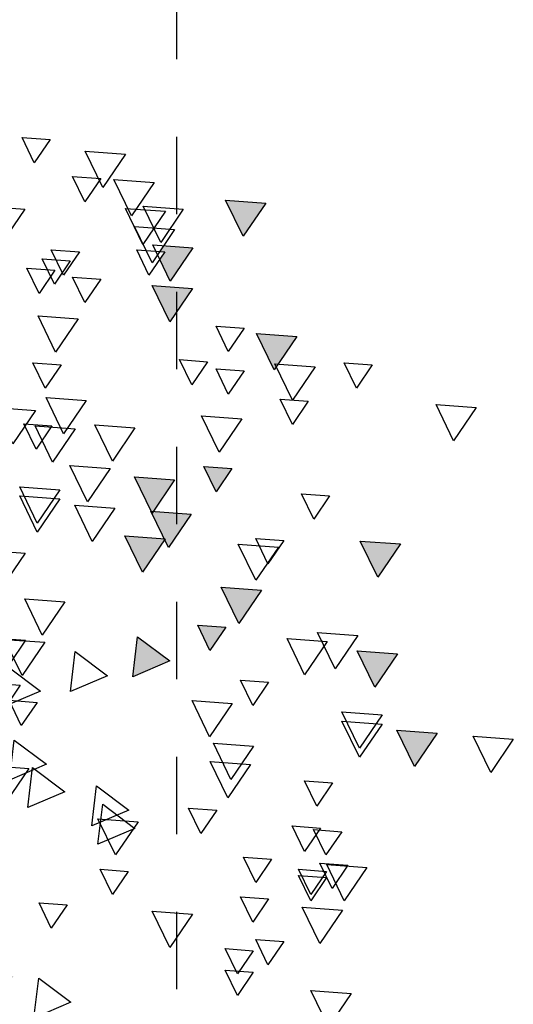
# Model space of a CAD drawing. Header units: millimetres. Extents: x 4617 to 4884, y 1258 to 1784.
# Tile 117 of 256: x 4727.701 to 4728.338, y 1391.06 to 1392.33. Entities that reach past the tile are written whole.
import ezdxf

# ---------------------------------------------------------------- set-up
doc = ezdxf.new("R2010")
doc.units = ezdxf.units.MM
doc.header["$LTSCALE"] = 0.4
doc.linetypes.add('DOT', pattern=[6.35, 0, -6.35])
for name, color, linetype in [('A VEGETACIÓN', 253, 'Continuous'), ('LÁMINA', 1, 'Continuous'), ('TXT', 3, 'Continuous')]:
    doc.layers.add(name, color=color, linetype=linetype)

# ---------------------------------------------------------------- blocks, each defined once
blk = doc.blocks.new('ARB')
at = {"layer": 'LÁMINA'}
h = blk.add_hatch(color=254, dxfattribs=at)
h.paths.add_polyline_path([(3288.4123, 1397.5612), (3288.412, 1397.5607), (3288.4117, 1397.5611), (3288.4005, 1397.5603), (3288.4261, 1397.5227), (3288.4458, 1397.5636)])
h.paths.add_polyline_path([(3288.3901, 1397.6154), (3288.3886, 1397.6125), (3288.3868, 1397.6152), (3288.3755, 1397.6144), (3288.4117, 1397.5611), (3288.4123, 1397.5612), (3288.4395, 1397.6176), (3288.4386, 1397.619)])
h.paths.add_polyline_path([(3288.435, 1397.6243), (3288.4386, 1397.619), (3288.4403, 1397.6191), (3288.4395, 1397.6176), (3288.4541, 1397.5961), (3288.4655, 1397.597), (3288.4803, 1397.6276)])
h.paths.add_polyline_path([(3288.488, 1397.5026), (3288.5245, 1397.4489), (3288.5527, 1397.5073)])
h.paths.add_polyline_path([(3288.5474, 1397.3997), (3288.5729, 1397.3622), (3288.5927, 1397.4031)])
h.paths.add_polyline_path([(3288.518, 1397.3619), (3288.5435, 1397.3243), (3288.5633, 1397.3652)])
h.paths.add_polyline_path([(3288.4288, 1397.4007), (3288.4279, 1397.3989), (3288.4633, 1397.3469), (3288.4915, 1397.4054)])
h.paths.add_polyline_path([(3288.4346, 1397.324), (3288.4711, 1397.2703), (3288.4964, 1397.3226), (3288.4926, 1397.3282)])
h.paths.add_polyline_path([(3288.4153, 1397.2521), (3288.4365, 1397.2209), (3288.4442, 1397.2214), (3288.4606, 1397.2554)])
h.paths.add_polyline_path([(3288.4365, 1397.2209), (3288.4014, 1397.2183), (3288.4168, 1397.1956), (3288.4183, 1397.1957), (3288.4176, 1397.1943), (3288.4379, 1397.1646), (3288.4661, 1397.223), (3288.4442, 1397.2214), (3288.4408, 1397.2145)])
h.paths.add_polyline_path([(3288.5744, 1397.2864), (3288.6341, 1397.2609), (3288.6264, 1397.3253)])
h.paths.add_polyline_path([(3288.5527, 1397.2157), (3288.5892, 1397.162), (3288.6174, 1397.2204)])
h.paths.add_polyline_path([(3288.6265, 1397.2107), (3288.663, 1397.157), (3288.6912, 1397.2155)])
h.paths.add_polyline_path([(3288.6367, 1397.393), (3288.6623, 1397.3554), (3288.682, 1397.3963)])
h.paths.add_polyline_path([(3288.5822, 1397.4833), (3288.5917, 1397.4693), (3288.6033, 1397.4701), (3288.5983, 1397.4597), (3288.6187, 1397.4296), (3288.6469, 1397.4881)])
h.paths.add_polyline_path([(3288.5667, 1397.5783), (3288.5823, 1397.5553), (3288.6076, 1397.5572), (3288.5965, 1397.5344), (3288.6032, 1397.5246), (3288.6314, 1397.583)])
h.paths.add_polyline_path([(3288.5678, 1397.7424), (3288.5934, 1397.7048), (3288.6131, 1397.7458)])
h.paths.add_polyline_path([(3288.6553, 1397.5075), (3288.6918, 1397.4538), (3288.72, 1397.5123), (3288.7184, 1397.5121), (3288.7164, 1397.508), (3288.7138, 1397.5118)])
h.paths.add_polyline_path([(3288.7063, 1397.2857), (3288.6953, 1397.2775), (3288.7182, 1397.2438), (3288.7306, 1397.2385), (3288.7337, 1397.2448), (3288.7286, 1397.2874)])
h.paths.add_polyline_path([(3288.7438, 1397.3814), (3288.7803, 1397.3277), (3288.8086, 1397.3861)])
h.paths.add_polyline_path([(3288.7286, 1397.2874), (3288.7337, 1397.2448), (3288.7552, 1397.2893)])
h.paths.add_polyline_path([(3288.7873, 1397.8832), (3288.7853, 1397.879), (3288.7826, 1397.8829), (3288.7468, 1397.8803), (3288.7833, 1397.8266), (3288.8116, 1397.885)])
h.paths.add_polyline_path([(3288.4486, 1397.9013), (3288.4829, 1397.8509), (3288.4889, 1397.8554), (3288.5134, 1397.906)])
h.paths.add_polyline_path([(3288.4203, 1398.0248), (3288.4204, 1398.0239), (3288.4563, 1397.9711), (3288.4846, 1398.0295)])
h.paths.add_polyline_path([(3288.4198, 1398.0247), (3288.4203, 1398.0248), (3288.417, 1398.0524), (3288.365, 1398.0135), (3288.3657, 1398.0132), (3288.3805, 1398.0143), (3288.3775, 1398.0082), (3288.4247, 1397.988), (3288.4204, 1398.0239)])
h.paths.add_polyline_path([(3287.7961, 1397.6465), (3287.8326, 1397.5928), (3287.8579, 1397.6451), (3287.8461, 1397.6502)])
h.paths.add_polyline_path([(3287.7658, 1397.5598), (3287.8023, 1397.5061), (3287.8306, 1397.5645)])
h.paths.add_polyline_path([(3287.7666, 1397.4438), (3287.8263, 1397.4182), (3287.8186, 1397.4827)])
h.paths.add_polyline_path([(3287.804, 1397.4041), (3287.8405, 1397.3504), (3287.8688, 1397.4089)])
h.paths.add_polyline_path([(3287.8362, 1397.335), (3287.8727, 1397.2813), (3287.901, 1397.3397)])
h.paths.add_polyline_path([(3287.9241, 1397.4585), (3287.9793, 1397.4349), (3287.9589, 1397.4649), (3287.9798, 1397.4665), (3287.9761, 1397.4974), (3287.9692, 1397.4923), (3287.9655, 1397.4845), (3287.9632, 1397.4878)])
h.paths.add_polyline_path([(3287.9153, 1397.2612), (3287.9189, 1397.2559), (3287.9206, 1397.2561), (3287.9199, 1397.2545), (3287.9344, 1397.2331), (3287.9458, 1397.2339), (3287.9606, 1397.2646)])
h.paths.add_polyline_path([(3287.8559, 1397.2513), (3287.8921, 1397.1981), (3287.8926, 1397.1981), (3287.9199, 1397.2545), (3287.9189, 1397.2559)])
h.paths.add_polyline_path([(3287.8926, 1397.1981), (3287.8924, 1397.1976), (3287.8921, 1397.1981), (3287.8809, 1397.1973), (3287.9064, 1397.1597), (3287.9262, 1397.2006)])
h.paths.add_polyline_path([(3287.8109, 1397.0952), (3287.8455, 1397.0443), (3287.8468, 1397.0444), (3287.8462, 1397.0432), (3287.8474, 1397.0415), (3287.8756, 1397.1)])
h.paths.add_polyline_path([(3287.0826, 1397.9517), (3287.1191, 1397.898), (3287.1474, 1397.9564)])
h.paths.add_polyline_path([(3287.1466, 1398.0797), (3287.1831, 1398.026), (3287.2113, 1398.0844)])
h.paths.add_polyline_path([(3287.1417, 1398.2569), (3287.1782, 1398.2032), (3287.2064, 1398.2616)])
h.paths.add_polyline_path([(3287.3659, 1398.1825), (3287.4024, 1398.1288), (3287.4306, 1398.1873)])
h.paths.add_polyline_path([(3287.4232, 1398.1226), (3287.4488, 1398.085), (3287.4686, 1398.1259)])
h.paths.add_polyline_path([(3287.5135, 1398.0684), (3287.5732, 1398.0428), (3287.5655, 1398.1073)])
h.paths.add_polyline_path([(3287.5226, 1398.2654), (3287.522, 1398.2642), (3287.5578, 1398.2116), (3287.586, 1398.27)])
h.paths.add_polyline_path([(3287.4792, 1398.3049), (3287.5157, 1398.2512), (3287.522, 1398.2642), (3287.5213, 1398.2653), (3287.5226, 1398.2654), (3287.5424, 1398.3064), (3287.5403, 1398.3094)])
h.paths.add_polyline_path([(3287.5058, 1398.3602), (3287.5403, 1398.3094), (3287.5438, 1398.3096), (3287.5705, 1398.365)])
h.paths.add_polyline_path([(3287.4134, 1398.3786), (3287.439, 1398.341), (3287.4587, 1398.3819)])
h.paths.add_polyline_path([(3287.3589, 1398.8067), (3287.3954, 1398.753), (3287.4237, 1398.8115)])
h.paths.add_polyline_path([(3287.4763, 1398.7343), (3287.5128, 1398.6806), (3287.5299, 1398.716), (3287.5217, 1398.728), (3287.5297, 1398.7286), (3287.5235, 1398.7378)])
h.paths.add_polyline_path([(3287.477, 1398.6689), (3287.5135, 1398.6152), (3287.5418, 1398.6736)])
h.paths.add_polyline_path([(3287.309, 1398.5916), (3287.3394, 1398.5467), (3287.3442, 1398.5471), (3287.3421, 1398.5428), (3287.3455, 1398.5379), (3287.3737, 1398.5963)])
h.paths.add_polyline_path([(3287.2753, 1397.4383), (3287.3118, 1397.3847), (3287.3268, 1397.4158), (3287.3139, 1397.4349), (3287.3368, 1397.4365), (3287.34, 1397.4431)])
h.paths.add_polyline_path([(3287.2844, 1397.0411), (3287.3209, 1396.9874), (3287.3491, 1397.0459)])
h.paths.add_polyline_path([(3287.4861, 1397.0608), (3287.5226, 1397.0071), (3287.5509, 1397.0655)])
h.paths.add_polyline_path([(3287.5599, 1397.0755), (3287.5964, 1397.0219), (3287.6247, 1397.0803)])
h.paths.add_polyline_path([(3287.5058, 1397.1297), (3287.5423, 1397.076), (3287.5636, 1397.1202), (3287.5547, 1397.1333)])
at = {"layer": 'LÁMINA', "color": 254, "elevation": -10}
for points in [[(3287.7067, 1398.909), (3287.7322, 1398.8714), (3287.752, 1398.9123)], [(3287.5853, 1398.8855), (3287.6218, 1398.8318), (3287.65, 1398.8902)], [(3287.539, 1398.84), (3287.5755, 1398.7863), (3287.6038, 1398.8447)], [(3287.625, 1398.8462), (3287.6505, 1398.8086), (3287.6703, 1398.8495)], [(3287.3589, 1398.8067), (3287.3954, 1398.753), (3287.4237, 1398.8115)], [(3287.4918, 1398.7969), (3287.5283, 1398.7432), (3287.5565, 1398.8016)], [(3287.5206, 1398.7934), (3287.557, 1398.7397), (3287.5853, 1398.7981)], [(3287.7476, 1398.7969), (3287.7841, 1398.7432), (3287.8124, 1398.8016)], [(3287.5058, 1398.7638), (3287.5423, 1398.7101), (3287.5705, 1398.7686)], [(3287.4763, 1398.7343), (3287.5128, 1398.6806), (3287.541, 1398.7391)], [(3287.5217, 1398.728), (3287.5472, 1398.6904), (3287.567, 1398.7314)], [(3287.6594, 1398.728), (3287.685, 1398.6904), (3287.7048, 1398.7314)], [(3287.6742, 1398.7133), (3287.6997, 1398.6757), (3287.7195, 1398.7166)], [(3287.6988, 1398.6985), (3287.7244, 1398.6609), (3287.7441, 1398.7018)], [(3287.625, 1398.6837), (3287.6505, 1398.6462), (3287.6703, 1398.6871)], [(3287.477, 1398.6689), (3287.5135, 1398.6152), (3287.5418, 1398.6736)], [(3287.6613, 1398.6199), (3287.6978, 1398.5662), (3287.7261, 1398.6247)], [(3287.3937, 1398.605), (3287.4193, 1398.5674), (3287.439, 1398.6083)], [(3287.309, 1398.5916), (3287.3455, 1398.5379), (3287.3737, 1398.5963)], [(3287.1871, 1398.5459), (3287.2126, 1398.5083), (3287.2324, 1398.5492)], [(3287.2794, 1398.5423), (3287.3159, 1398.4886), (3287.3442, 1398.5471)], [(3287.4528, 1398.5508), (3287.4783, 1398.5133), (3287.4981, 1398.5542)], [(3287.689, 1398.5459), (3287.7145, 1398.5083), (3287.7343, 1398.5492)], [(3287.3937, 1398.5361), (3287.4193, 1398.4985), (3287.439, 1398.5394)], [(3287.0194, 1398.4769), (3287.0559, 1398.4232), (3287.0841, 1398.4817)], [(3287.2904, 1398.4869), (3287.3159, 1398.4493), (3287.3357, 1398.4902)], [(3287.6485, 1398.4882), (3287.685, 1398.4345), (3287.7132, 1398.493)], [(3287.3975, 1398.4587), (3287.434, 1398.405), (3287.4623, 1398.4634)], [(3287.7302, 1398.4722), (3287.7667, 1398.4185), (3287.7949, 1398.477)], [(3287.5698, 1398.4439), (3287.6063, 1398.3902), (3287.6345, 1398.4487)], [(3287.6662, 1398.4427), (3287.7027, 1398.389), (3287.731, 1398.4475)], [(3287.7037, 1398.4475), (3287.7293, 1398.4099), (3287.749, 1398.4508)], [(3287.6099, 1398.3785), (3287.6464, 1398.3248), (3287.6746, 1398.3832)], [(3287.4134, 1398.3786), (3287.439, 1398.341), (3287.4587, 1398.3819)], [(3287.5058, 1398.3602), (3287.5423, 1398.3065), (3287.5705, 1398.365)], [(3287.2559, 1398.3343), (3287.2815, 1398.2967), (3287.3013, 1398.3376)], [(3287.6908, 1398.3443), (3287.7273, 1398.2906), (3287.7556, 1398.349)], [(3287.6023, 1398.3147), (3287.6388, 1398.261), (3287.667, 1398.3195)], [(3287.6908, 1398.3295), (3287.7273, 1398.2758), (3287.7556, 1398.3343)], [(3287.4792, 1398.3049), (3287.5157, 1398.2512), (3287.544, 1398.3096)], [(3287.1417, 1398.2569), (3287.1782, 1398.2032), (3287.2064, 1398.2616)], [(3287.3298, 1398.2625), (3287.3554, 1398.225), (3287.3751, 1398.2659)], [(3287.3298, 1398.2625), (3287.3554, 1398.225), (3287.3751, 1398.2659)], [(3287.3385, 1398.2519), (3287.375, 1398.1982), (3287.4032, 1398.2567)], [(3287.5213, 1398.2653), (3287.5578, 1398.2116), (3287.586, 1398.27)], [(3287.7469, 1398.2421), (3287.7834, 1398.1884), (3287.8117, 1398.2468)], [(3287.3659, 1398.1825), (3287.4024, 1398.1288), (3287.4306, 1398.1873)], [(3287.6829, 1398.1633), (3287.7194, 1398.1096), (3287.7477, 1398.1681)], [(3287.2105, 1398.1092), (3287.247, 1398.0555), (3287.2753, 1398.114)], [(3287.4232, 1398.1226), (3287.4488, 1398.085), (3287.4686, 1398.1259)], [(3287.2598, 1398.0993), (3287.2963, 1398.0457), (3287.3245, 1398.1041)], [(3287.5655, 1398.1073), (3287.5135, 1398.0684), (3287.5732, 1398.0428)], [(3287.7154, 1398.0982), (3287.7519, 1398.0445), (3287.7802, 1398.1029)], [(3287.7461, 1398.1017), (3287.7716, 1398.0642), (3287.7914, 1398.1051)], [(3287.1466, 1398.0797), (3287.1831, 1398.026), (3287.2113, 1398.0844)], [(3287.6661, 1398.0832), (3287.6141, 1398.0443), (3287.6738, 1398.0187)], [(3287.7743, 1398.0585), (3287.7223, 1398.0196), (3287.782, 1397.9941)], [(3287.3544, 1398.034), (3287.3799, 1397.9964), (3287.3997, 1398.0373)], [(3287.7548, 1398.0292), (3287.7913, 1397.9756), (3287.8195, 1398.034)], [(3287.413, 1397.9995), (3287.4495, 1397.9458), (3287.4778, 1398.0042)], [(3287.7276, 1398.0014), (3287.7531, 1397.9638), (3287.7729, 1398.0048)], [(3287.1712, 1397.9812), (3287.2077, 1397.9275), (3287.2359, 1397.986)], [(3287.1712, 1397.9664), (3287.2077, 1397.9128), (3287.2359, 1397.9712)], [(3287.0826, 1397.9517), (3287.1191, 1397.898), (3287.1474, 1397.9564)], [(3286.9596, 1397.9418), (3286.9961, 1397.8881), (3287.0243, 1397.9466)], [(3287.7645, 1397.9404), (3287.7125, 1397.9015), (3287.7722, 1397.876)], [(3287.3786, 1397.9306), (3287.4151, 1397.8769), (3287.4433, 1397.9353)], [(3287.3835, 1397.901), (3287.42, 1397.8473), (3287.4483, 1397.9058)], [(3287.7349, 1397.8961), (3287.683, 1397.8572), (3287.7426, 1397.8317)], [(3287.7408, 1397.8949), (3287.7773, 1397.8412), (3287.8055, 1397.8997)], [(3287.251, 1397.8716), (3287.2766, 1397.834), (3287.2963, 1397.8749)], [(3287.6316, 1397.8666), (3287.5796, 1397.8277), (3287.6393, 1397.8021)], [(3287.438, 1397.8273), (3287.4636, 1397.7897), (3287.4833, 1397.8306)], [(3287.6218, 1397.8371), (3287.5698, 1397.7982), (3287.6295, 1397.7726)], [(3287.5648, 1397.8089), (3287.6013, 1397.7552), (3287.6296, 1397.8137)], [(3287.2363, 1397.7928), (3287.2618, 1397.7552), (3287.2816, 1397.7962)], [(3287.2707, 1397.7987), (3287.2962, 1397.7611), (3287.316, 1397.802)], [(3287.2707, 1397.7987), (3287.2962, 1397.7611), (3287.316, 1397.802)], [(3287.3494, 1397.7485), (3287.375, 1397.7109), (3287.3948, 1397.7519)], [(3287.1958, 1397.7351), (3287.2323, 1397.6814), (3287.2605, 1397.7399)], [(3287.2264, 1397.7387), (3287.252, 1397.7011), (3287.2717, 1397.742)], [(3287.2609, 1397.7288), (3287.2864, 1397.6913), (3287.3062, 1397.7322)], [(3287.5807, 1397.7288), (3287.6063, 1397.6913), (3287.626, 1397.7322)], [(3287.2609, 1397.719), (3287.2864, 1397.6814), (3287.3062, 1397.7223)], [(3287.3544, 1397.6845), (3287.3799, 1397.647), (3287.3997, 1397.6879)], [(3287.2352, 1397.6662), (3287.2716, 1397.6125), (3287.2999, 1397.671)], [(3287.6791, 1397.6747), (3287.7047, 1397.6371), (3287.7244, 1397.678)], [(3287.477, 1397.6598), (3287.5135, 1397.6061), (3287.5418, 1397.6646)], [(3287.3298, 1397.6156), (3287.3553, 1397.5781), (3287.3751, 1397.619)], [(3287.379, 1397.6009), (3287.4045, 1397.5633), (3287.4243, 1397.6042)], [(3287.379, 1397.5664), (3287.4045, 1397.5288), (3287.4243, 1397.5697)], [(3287.7251, 1397.5565), (3287.6731, 1397.5176), (3287.7328, 1397.492)], [(3287.2211, 1397.5319), (3287.2576, 1397.4782), (3287.2859, 1397.5366)]]:
    blk.add_lwpolyline(points, close=True, dxfattribs=at)

msp = doc.modelspace()

# ---------------------------------------------------------------- linework, layer by layer
at = {"layer": 'TXT', "color": 253, "linetype": 'DOT', "ltscale": 0.01}
msp.add_line((4727.9039, 1387.2794), (4727.9039, 1427.3371), dxfattribs=at)

# ---------------------------------------------------------------- block references
at = {"layer": 'A VEGETACIÓN', "color": 254, "xscale": -0.8, "yscale": 0.8, "zscale": 0.8, "rotation": 359.9999999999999}
msp.add_blockref('ARB', (7357.9056, 273.0485, -14.0456), dxfattribs=at)

doc.saveas('drawing.dxf')
